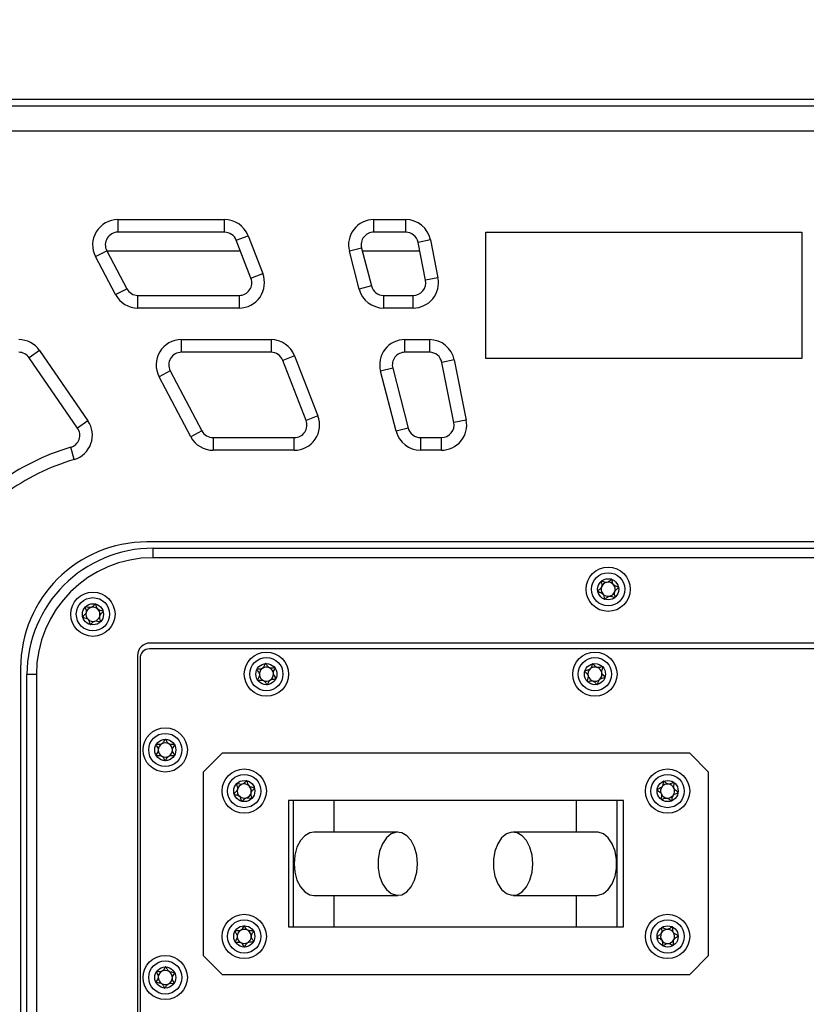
# Model space of a CAD drawing. Header units: millimetres. Extents: x 8 to 415, y 1 to 292.
# Tile 6 of 10: x 85 to 110, y 221 to 252. Entities that reach past the tile are written whole.
import ezdxf

# ---------------------------------------------------------------- set-up
doc = ezdxf.new("R2010")
doc.units = ezdxf.units.MM
doc.styles.add('SLDTEXTSTYLE1', font='TXT', dxfattribs={"width": 0.7})
doc.dimstyles.new('SLDDIMSTYLE0', dxfattribs={"dimtxt": 3.5, "dimasz": 3.302, "dimexe": 0, "dimexo": 0.0625, "dimgap": 0.875, "dimtad": 2, "dimlfac": 5, "dimrnd": 1e-09, "dimzin": 12, "dimdsep": 46, "dimtxsty": 'SLDTEXTSTYLE1', "dimsah": 1, "dimcen": 0.09, "dimadec": 0, "dimazin": 3, "dimtfac": 1, "dimtdec": 3, "dimtofl": 0, "dimtmove": 0, "dimatfit": 3, "dimfxl": 0, "dimfrac": 2, "dimtolj": 1, "dimtzin": 12, "dimarcsym": 0})

# ---------------------------------------------------------------- blocks, each defined once
blk = doc.blocks.new('_D_1')
at = {"color": 7, "linetype": 'Continuous', "lineweight": 0}
for p, q in [((54.514, 249.934), (54.514, 263.642)), ((160.114, 249.934), (160.114, 263.642)), ((54.514, 262.642), (160.114, 262.642))]:
    blk.add_line(p, q, dxfattribs=at)
at = {"color": 7, "linetype": 'Continuous', "lineweight": 18}
for points in [[(54.514, 262.642), (57.816, 262.134), (57.816, 263.15)], [(160.114, 262.642), (156.812, 263.15), (156.812, 262.134)]]:
    blk.add_solid(points, dxfattribs=at)
at = {"color": 7, "linetype": 'Continuous', "lineweight": 18, "insert": (103.639, 267.154), "char_height": 3.5, "attachment_point": 1, "style": 'SLDTEXTSTYLE1'}
blk.add_mtext('528', dxfattribs=at)

msp = doc.modelspace()

# ---------------------------------------------------------------- linework, layer by layer
at = {"color": 7, "linetype": 'Continuous', "lineweight": 25}
for p, q in [((155.1142, 249.2337), (59.5142, 249.2337)), ((59.6142, 249.0337), (155.2142, 249.0337)), ((155.2142, 248.2337), (59.6142, 248.2337)), ((87.8955, 245.4337), (91.2681, 245.4337)), ((87.8955, 245.4337), (87.8955, 245.0337)), ((91.2681, 245.0337), (91.2681, 245.4337)), ((95.9954, 245.4337), (97.0026, 245.4337)), ((95.9954, 245.0337), (95.9954, 245.4337)), ((97.0026, 245.4337), (97.0026, 245.0337)), ((91.2681, 245.0337), (87.8955, 245.0337)), ((91.641, 244.7784), (92.0139, 244.9231)), ((92.0139, 244.9231), (92.4795, 243.7231)), ((97.0026, 245.0337), (95.9954, 245.0337)), ((99.5411, 245.0337), (109.5411, 245.0337)), ((99.5411, 241.0337), (99.5411, 245.0337)), ((109.5411, 245.0337), (109.5411, 241.0337)), ((92.1066, 243.5784), (91.641, 244.7784)), ((97.7872, 244.7897), (97.3949, 244.7117)), ((97.6334, 243.5117), (97.3949, 244.7117)), ((97.7872, 244.7897), (98.0258, 243.5897)), ((87.1883, 244.2597), (87.5419, 244.4467)), ((87.5419, 244.4467), (88.1765, 243.2467)), ((91.7747, 244.4337), (87.5487, 244.4337)), ((95.6082, 244.5333), (95.221, 244.4329)), ((95.5322, 243.2329), (95.221, 244.4329)), ((95.6082, 244.5333), (95.9194, 243.3333)), ((97.4501, 244.4337), (95.634, 244.4337)), ((87.8229, 243.0597), (87.1883, 244.2597)), ((92.1066, 243.5784), (92.4795, 243.7231)), ((98.0258, 243.5897), (97.6334, 243.5117)), ((87.8229, 243.0597), (88.1765, 243.2467)), ((95.9194, 243.3333), (95.5322, 243.2329)), ((88.5301, 243.0337), (91.7336, 243.0337)), ((88.5301, 242.6337), (88.5301, 243.0337)), ((91.7336, 243.0337), (91.7336, 242.6337)), ((96.3066, 243.0337), (96.3066, 242.6337)), ((96.3066, 243.0337), (97.2411, 243.0337)), ((97.2411, 242.6337), (97.2411, 243.0337)), ((91.7336, 242.6337), (88.5301, 242.6337)), ((97.2411, 242.6337), (96.3066, 242.6337)), ((89.9051, 241.6337), (92.7424, 241.6337)), ((89.9051, 241.2337), (89.9051, 241.6337)), ((92.7424, 241.6337), (92.7424, 241.2337)), ((96.9809, 241.6337), (97.758, 241.6337)), ((96.9809, 241.2337), (96.9809, 241.6337)), ((97.758, 241.6337), (97.758, 241.2337)), ((85.4171, 241.2873), (85.0876, 241.0605)), ((85.4171, 241.2873), (86.9473, 239.0641)), ((92.7424, 241.2337), (89.9051, 241.2337)), ((97.758, 241.2337), (96.9809, 241.2337)), ((86.6178, 238.8373), (85.0876, 241.0605)), ((93.4882, 241.1231), (93.1153, 240.9784)), ((93.8525, 239.0784), (93.1153, 240.9784)), ((93.4882, 241.1231), (94.2254, 239.2231)), ((98.5426, 240.9897), (98.1503, 240.9117)), ((98.528, 239.0117), (98.1503, 240.9117)), ((98.5426, 240.9897), (98.9204, 239.0897)), ((109.5411, 241.0337), (99.5411, 241.0337)), ((89.5515, 240.6467), (89.1979, 240.4597)), ((89.5515, 240.6467), (90.5563, 238.7467)), ((96.5937, 240.7333), (96.2065, 240.6329)), ((96.6992, 238.7329), (96.2065, 240.6329)), ((96.5937, 240.7333), (97.0864, 238.8333)), ((90.2027, 238.5597), (89.1979, 240.4597)), ((86.9473, 239.0641), (86.6178, 238.8373)), ((94.2254, 239.2231), (93.8525, 239.0784)), ((98.9204, 239.0897), (98.528, 239.0117)), ((90.5563, 238.7467), (90.2027, 238.5597)), ((97.0864, 238.8333), (96.6992, 238.7329)), ((90.9099, 238.5337), (93.4796, 238.5337)), ((90.9099, 238.5337), (90.9099, 238.1337)), ((93.4796, 238.1337), (93.4796, 238.5337)), ((97.4736, 238.5337), (97.4736, 238.1337)), ((97.4736, 238.5337), (98.1357, 238.5337)), ((98.1357, 238.1337), (98.1357, 238.5337)), ((86.5148, 237.8432), (86.4015, 238.2268)), ((93.4796, 238.1337), (90.9099, 238.1337)), ((98.1357, 238.1337), (97.4736, 238.1337)), ((118.0142, 235.2337), (88.8142, 235.2337)), ((89.0142, 234.7337), (89.0142, 235.0337)), ((89.0142, 235.0337), (117.8142, 235.0337)), ((117.8142, 234.7337), (89.0142, 234.7337)), ((117.895, 231.8488), (88.895, 231.8488)), ((117.9142, 232.0337), (88.9142, 232.0337)), ((88.5142, 231.6337), (88.5142, 218.6337)), ((88.595, 231.5488), (88.595, 218.5488)), ((84.8142, 231.2337), (84.8142, 197.8337)), ((85.0142, 198.0337), (85.0142, 231.0337)), ((85.3142, 231.0337), (85.0142, 231.0337)), ((85.3142, 231.0337), (85.3142, 198.0337)), ((90.595, 227.9488), (91.195, 228.5488)), ((105.995, 228.5488), (91.195, 228.5488)), ((105.995, 228.5488), (106.595, 227.9488)), ((90.595, 227.9488), (90.595, 222.1488)), ((106.595, 222.1488), (106.595, 227.9488)), ((103.895, 227.0488), (93.295, 227.0488)), ((93.295, 227.0488), (93.295, 223.0488)), ((93.4519, 223.0488), (93.4519, 227.0488)), ((94.74, 226.0488), (94.74, 227.0488)), ((102.4143, 226.0488), (102.4143, 227.0488)), ((103.7024, 223.0488), (103.7024, 227.0488)), ((103.895, 223.0488), (103.895, 227.0488)), ((96.7522, 226.0488), (94.0959, 226.0488)), ((103.0583, 226.0488), (100.4021, 226.0488)), ((94.0959, 224.0488), (96.7522, 224.0488)), ((94.74, 223.0488), (94.74, 224.0488)), ((100.4021, 224.0488), (103.0583, 224.0488)), ((102.4143, 223.0488), (102.4143, 224.0488)), ((93.295, 223.0488), (103.895, 223.0488)), ((91.195, 221.5488), (90.595, 222.1488)), ((106.595, 222.1488), (105.995, 221.5488)), ((91.195, 221.5488), (105.995, 221.5488))]:
    msp.add_line(p, q, dxfattribs=at)
at = {"color": 7, "linetype": 'Continuous', "lineweight": 25, "flags": 128}
for points in [[(94.0959, 226.0488), (93.9689, 226.0278), (93.8088, 225.9366), (93.6699, 225.7796), (93.5626, 225.5683), (93.4949, 225.3186), (93.4717, 225.0488)], [(97.3764, 225.0488), (97.3533, 225.3186), (97.2855, 225.5683), (97.1782, 225.7796), (97.0394, 225.9366), (96.8792, 226.0278), (96.7096, 226.0464), (96.5431, 225.991), (96.3922, 225.8657), (96.268, 225.6798), (96.1796, 225.4472), (96.1338, 225.1849), (96.1338, 224.9126), (96.1796, 224.6504), (96.268, 224.4177), (96.3922, 224.2318), (96.5431, 224.1065), (96.7096, 224.0511), (96.8792, 224.0697), (97.0394, 224.1609), (97.1782, 224.3179), (97.2855, 224.5292), (97.3533, 224.779), (97.3764, 225.0488)], [(101.0263, 225.0488), (101.0032, 225.3186), (100.9355, 225.5683), (100.8282, 225.7796), (100.6893, 225.9366), (100.5291, 226.0278), (100.3595, 226.0464), (100.1931, 225.991), (100.0421, 225.8657), (99.9179, 225.6798), (99.8296, 225.4472), (99.7837, 225.1849), (99.7837, 224.9126), (99.8296, 224.6504), (99.9179, 224.4177), (100.0421, 224.2318), (100.1931, 224.1065), (100.3595, 224.0511), (100.5291, 224.0697), (100.6893, 224.1609), (100.8282, 224.3179), (100.9355, 224.5292), (101.0032, 224.779), (101.0263, 225.0488)], [(103.0583, 224.0488), (103.1009, 224.0511), (103.2674, 224.1065), (103.4183, 224.2318), (103.5426, 224.4177), (103.6309, 224.6504), (103.6768, 224.9126), (103.6768, 225.1849), (103.6309, 225.4472), (103.5426, 225.6798), (103.4183, 225.8657), (103.2674, 225.991), (103.1009, 226.0464), (103.0583, 226.0488)], [(93.4717, 225.0488), (93.4949, 224.779), (93.5626, 224.5292), (93.6699, 224.3179), (93.8088, 224.1609), (93.9689, 224.0697), (94.0959, 224.0488)]]:
    msp.add_lwpolyline(points, dxfattribs=at)
at = {"color": 7, "linetype": 'Continuous', "lineweight": 25}
for centre, radius in [((103.4142, 233.7337), 0.7), ((103.4142, 233.7337), 0.5258), ((103.4142, 233.7337), 0.335), ((87.105, 232.9429), 0.7), ((87.105, 232.9429), 0.5258), ((87.105, 232.9429), 0.335), ((92.595, 231.0488), 0.7), ((92.595, 231.0488), 0.5258), ((102.995, 231.0488), 0.7), ((102.995, 231.0488), 0.5258), ((92.595, 231.0488), 0.335), ((102.995, 231.0488), 0.335), ((89.395, 228.6488), 0.7), ((89.395, 228.6488), 0.5258), ((89.395, 228.6488), 0.335), ((91.895, 227.3488), 0.7), ((91.895, 227.3488), 0.5258), ((105.295, 227.3488), 0.7), ((105.295, 227.3488), 0.5258), ((91.895, 227.3488), 0.335), ((105.295, 227.3488), 0.335), ((91.895, 222.7488), 0.7), ((105.295, 222.7488), 0.7), ((91.895, 222.7488), 0.5258), ((105.295, 222.7488), 0.5258), ((91.895, 222.7488), 0.335), ((105.295, 222.7488), 0.335), ((89.395, 221.4488), 0.7), ((89.395, 221.4488), 0.5258), ((89.395, 221.4488), 0.335)]:
    msp.add_circle(centre, radius, dxfattribs=at)
for centre, radius, start, end in [((87.8955, 244.6337), 0.8, 90, 207.87204), ((91.2681, 244.6337), 0.8, 21.20537, 90), ((95.9954, 244.6337), 0.8, 90, 194.53871), ((97.0026, 244.6337), 0.8, 11.24388, 90), ((87.8955, 244.6337), 0.4, 90, 207.87204), ((91.2681, 244.6337), 0.4, 21.20537, 90), ((95.9954, 244.6337), 0.4, 90, 194.53871), ((97.0026, 244.6337), 0.4, 11.24388, 90), ((91.7336, 243.4337), 0.8, 270, 21.20537), ((91.7336, 243.4337), 0.4, 270, 21.20537), ((97.2411, 243.4337), 0.8, 270, 11.24388), ((97.2411, 243.4337), 0.4, 270, 11.24388), ((88.5301, 243.4337), 0.8, 207.87204, 270), ((88.5301, 243.4337), 0.4, 207.87204, 270), ((96.3066, 243.4337), 0.8, 194.53871, 270), ((96.3066, 243.4337), 0.4, 194.53871, 270), ((84.7581, 240.8337), 0.8, 34.53871, 90), ((89.9051, 240.8337), 0.8, 90, 207.87204), ((92.7424, 240.8337), 0.8, 21.20537, 90), ((96.9809, 240.8337), 0.8, 90, 194.53871), ((97.758, 240.8337), 0.8, 11.24388, 90), ((84.7581, 240.8337), 0.4, 34.53871, 90), ((89.9051, 240.8337), 0.4, 90, 207.87204), ((92.7424, 240.8337), 0.4, 21.20537, 90), ((96.9809, 240.8337), 0.4, 90, 194.53871), ((97.758, 240.8337), 0.4, 11.24388, 90), ((86.2883, 238.6105), 0.8, 286.44597, 34.53871), ((93.4796, 238.9337), 0.8, 270, 21.20537), ((93.4796, 238.9337), 0.4, 270, 21.20537), ((98.1357, 238.9337), 0.8, 270, 11.24388), ((98.1357, 238.9337), 0.4, 270, 11.24388), ((86.2883, 238.6105), 0.4, 286.44597, 34.53871), ((90.9099, 238.9337), 0.4, 207.87204, 270), ((97.4736, 238.9337), 0.8, 194.53871, 270), ((97.4736, 238.9337), 0.4, 194.53871, 270), ((90.9099, 238.9337), 0.8, 207.87204, 270), ((88.5249, 231.0337), 7.5, 106.44597, 126.36496), ((88.5249, 231.0337), 7.1, 106.44597, 126.36496), ((88.8142, 231.2337), 4, 90, 180), ((89.0142, 231.0337), 4, 90, 180), ((89.0142, 231.0337), 3.7, 90, 180), ((103.4142, 233.7337), 0.2233, 160.28612, 220.28612), ((103.4142, 233.7337), 0.2233, 100.28612, 160.28612), ((103.4142, 233.7337), 0.2233, 40.28612, 100.28612), ((103.4142, 233.7337), 0.2233, 340.28612, 40.28612), ((103.4142, 233.7337), 0.2233, 220.28612, 280.28612), ((103.4142, 233.7337), 0.2233, 280.28612, 340.28612), ((87.105, 232.9429), 0.2233, 105.65278, 165.65278), ((87.105, 232.9429), 0.2233, 45.65278, 105.65278), ((87.105, 232.9429), 0.2233, 345.65278, 45.65278), ((87.105, 232.9429), 0.2233, 165.65278, 225.65278), ((87.105, 232.9429), 0.2233, 225.65278, 285.65278), ((87.105, 232.9429), 0.2233, 285.65278, 345.65278), ((88.9142, 231.6337), 0.4, 90, 180), ((88.895, 231.5488), 0.3, 90, 180), ((92.595, 231.0488), 0.2233, 124.75923, 184.75923), ((92.595, 231.0488), 0.2233, 64.75923, 124.75923), ((92.595, 231.0488), 0.2233, 4.75923, 64.75923), ((102.995, 231.0488), 0.2233, 132.82052, 192.82052), ((102.995, 231.0488), 0.2233, 72.82052, 132.82052), ((102.995, 231.0488), 0.2233, 12.82052, 72.82052), ((92.595, 231.0488), 0.2233, 184.75923, 244.75923), ((92.595, 231.0488), 0.2233, 304.75923, 4.75923), ((102.995, 231.0488), 0.2233, 192.82052, 252.82052), ((102.995, 231.0488), 0.2233, 252.82052, 312.82052), ((102.995, 231.0488), 0.2233, 312.82052, 12.82052), ((92.595, 231.0488), 0.2233, 244.75923, 304.75923), ((89.395, 228.6488), 0.2233, 119.39257, 179.39257), ((89.395, 228.6488), 0.2233, 59.39257, 119.39257), ((89.395, 228.6488), 0.2233, 359.39257, 59.39257), ((89.395, 228.6488), 0.2233, 179.39257, 239.39257), ((89.395, 228.6488), 0.2233, 239.39257, 299.39257), ((89.395, 228.6488), 0.2233, 299.39257, 359.39257), ((91.895, 227.3488), 0.2233, 106.08432, 166.08432), ((91.895, 227.3488), 0.2233, 46.08432, 106.08432), ((91.895, 227.3488), 0.2233, 346.08432, 46.08432), ((105.295, 227.3488), 0.2233, 142.52267, 202.52267), ((105.295, 227.3488), 0.2233, 82.52267, 142.52267), ((105.295, 227.3488), 0.2233, 22.52267, 82.52267), ((91.895, 227.3488), 0.2233, 166.08432, 226.08432), ((91.895, 227.3488), 0.2233, 226.08432, 286.08432), ((91.895, 227.3488), 0.2233, 286.08432, 346.08432), ((105.295, 227.3488), 0.2233, 202.52267, 262.52267), ((105.295, 227.3488), 0.2233, 262.52267, 322.52267), ((105.295, 227.3488), 0.2233, 322.52267, 22.52267), ((91.895, 222.7488), 0.2233, 120.73588, 180.73588), ((91.895, 222.7488), 0.2233, 60.73588, 120.73588), ((91.895, 222.7488), 0.2233, 0.73588, 60.73588), ((105.295, 222.7488), 0.2233, 153.39977, 213.39977), ((105.295, 222.7488), 0.2233, 93.39977, 153.39977), ((105.295, 222.7488), 0.2233, 33.39977, 93.39977), ((105.295, 222.7488), 0.2233, 333.39977, 33.39977), ((91.895, 222.7488), 0.2233, 180.73588, 240.73588), ((91.895, 222.7488), 0.2233, 240.73588, 300.73588), ((91.895, 222.7488), 0.2233, 300.73588, 0.73588), ((105.295, 222.7488), 0.2233, 213.39977, 273.39977), ((105.295, 222.7488), 0.2233, 273.39977, 333.39977), ((89.395, 221.4488), 0.2233, 117.05786, 177.05786), ((89.395, 221.4488), 0.2233, 57.05786, 117.05786), ((89.395, 221.4488), 0.2233, 357.05786, 57.05786), ((89.395, 221.4488), 0.2233, 177.05786, 237.05786), ((89.395, 221.4488), 0.2233, 237.05786, 297.05786), ((89.395, 221.4488), 0.2233, 297.05786, 357.05786)]:
    msp.add_arc(centre, radius, start, end, dxfattribs=at)
for points, knots in [([(103.5272, 234.0491), (103.5264, 234.0493), (103.5243, 234.0498), (103.5204, 234.0492), (103.5156, 234.0473), (103.5071, 234.0423), (103.4863, 234.0251), (103.453, 233.9937), (103.4034, 233.957), (103.3284, 233.9465), (103.2684, 233.971), (103.2249, 233.9886), (103.2075, 233.9922), (103.2006, 233.9912), (103.1985, 233.9899), (103.1976, 233.9892)], [0, 0, 0, 0, 0.0062323, 0.0177721, 0.0316777, 0.0483645, 0.0984054, 0.2525065, 0.42558, 0.5939843, 0.8469253, 0.9438597, 0.9800242, 0.9906448, 1, 1, 1, 1]), ([(103.7438, 233.7935), (103.7433, 233.7948), (103.7424, 233.7976), (103.7358, 233.8037), (103.7066, 233.8167), (103.6512, 233.8309), (103.5763, 233.8711), (103.5489, 233.9516), (103.544, 234.0085), (103.5359, 234.0395), (103.531, 234.047), (103.5284, 234.0484), (103.5272, 234.0491)], [0, 0, 0, 0, 0.011122, 0.0242161, 0.0712746, 0.2717886, 0.5, 0.7282114, 0.9287254, 0.9757839, 0.988878, 1, 1, 1, 1]), ([(103.1976, 233.9892), (103.1966, 233.9881), (103.1945, 233.9856), (103.1932, 233.9787), (103.1938, 233.9615), (103.2041, 233.9163), (103.2183, 233.8532), (103.1956, 233.7809), (103.1512, 233.738), (103.114, 233.7094), (103.0923, 233.6907), (103.0859, 233.6815), (103.0843, 233.6771), (103.0845, 233.6746), (103.0846, 233.6739)], [0, 0, 0, 0, 0.0120474, 0.0265092, 0.0561649, 0.1531057, 0.4060635, 0.574479, 0.747564, 0.9016754, 0.9627172, 0.9799594, 0.9937673, 1, 1, 1, 1]), ([(103.6308, 233.4781), (103.6318, 233.4793), (103.6339, 233.4818), (103.6352, 233.4887), (103.6345, 233.5059), (103.6243, 233.5511), (103.6101, 233.6142), (103.6327, 233.6865), (103.6771, 233.7294), (103.7143, 233.758), (103.7361, 233.7766), (103.7425, 233.7859), (103.7441, 233.7903), (103.7439, 233.7927), (103.7438, 233.7935)], [0, 0, 0, 0, 0.0120474, 0.02650918, 0.05616488, 0.1531057, 0.4060635, 0.57447903, 0.747564, 0.90167539, 0.96271719, 0.97995945, 0.99376729, 1, 1, 1, 1]), ([(103.0846, 233.6739), (103.085, 233.6726), (103.086, 233.6697), (103.0925, 233.6637), (103.1218, 233.6507), (103.1772, 233.6365), (103.2521, 233.5963), (103.2795, 233.5158), (103.2844, 233.4588), (103.2924, 233.4278), (103.2973, 233.4204), (103.3, 233.419), (103.3012, 233.4183)], [0, 0, 0, 0, 0.011122, 0.0242161, 0.0712746, 0.2717886, 0.5, 0.7282114, 0.9287254, 0.9757839, 0.988878, 1, 1, 1, 1]), ([(103.3012, 233.4183), (103.3019, 233.4181), (103.304, 233.4176), (103.308, 233.4182), (103.3127, 233.4201), (103.3212, 233.4251), (103.342, 233.4423), (103.3754, 233.4736), (103.4249, 233.5103), (103.5, 233.5209), (103.56, 233.4964), (103.6034, 233.4788), (103.6208, 233.4752), (103.6278, 233.4762), (103.6298, 233.4775), (103.6308, 233.4781)], [0, 0, 0, 0, 0.0062323, 0.0177721, 0.0316777, 0.0483645, 0.0984054, 0.2525065, 0.42558, 0.5939843, 0.8469253, 0.9438597, 0.9800242, 0.9906448, 1, 1, 1, 1]), ([(86.8654, 233.177), (86.8646, 233.1758), (86.8627, 233.1731), (86.862, 233.1661), (86.8643, 233.1491), (86.8787, 233.105), (86.8987, 233.0435), (86.883, 232.9694), (86.8428, 232.9226), (86.8084, 232.8906), (86.7885, 232.87), (86.783, 232.8602), (86.7818, 232.8557), (86.7823, 232.8532), (86.7824, 232.8525)], [0, 0, 0, 0, 0.0120474, 0.0265092, 0.0561649, 0.1531057, 0.4060635, 0.574479, 0.747564, 0.9016754, 0.9627172, 0.9799594, 0.9937673, 1, 1, 1, 1]), ([(87.188, 233.2674), (87.1872, 233.2676), (87.1851, 233.2679), (87.1812, 233.267), (87.1767, 233.2646), (87.1687, 233.2588), (87.1496, 233.2397), (87.1193, 233.2054), (87.0734, 233.1642), (86.9997, 233.1467), (86.9376, 233.1655), (86.8927, 233.1789), (86.8751, 233.1809), (86.8683, 233.1793), (86.8663, 233.1778), (86.8654, 233.177)], [0, 0, 0, 0, 0.0062323, 0.0177721, 0.0316777, 0.0483645, 0.0984054, 0.2525065, 0.42558, 0.5939843, 0.8469253, 0.9438597, 0.9800242, 0.9906448, 1, 1, 1, 1]), ([(87.4276, 233.0333), (87.427, 233.0345), (87.4258, 233.0372), (87.4187, 233.0427), (87.3883, 233.0529), (87.3319, 233.0618), (87.2535, 233.0949), (87.2187, 233.1724), (87.2085, 233.2287), (87.1976, 233.2588), (87.192, 233.2657), (87.1893, 233.2669), (87.188, 233.2674)], [0, 0, 0, 0, 0.011122, 0.0242161, 0.0712746, 0.2717886, 0.5, 0.7282114, 0.9287254, 0.9757839, 0.988878, 1, 1, 1, 1]), ([(86.7824, 232.8525), (86.783, 232.8512), (86.7842, 232.8485), (86.7913, 232.8431), (86.8216, 232.8329), (86.8781, 232.8239), (86.9564, 232.7909), (86.9913, 232.7134), (87.0015, 232.6571), (87.0124, 232.627), (87.018, 232.62), (87.0207, 232.6189), (87.022, 232.6183)], [0, 0, 0, 0, 0.011122, 0.0242161, 0.0712746, 0.2717886, 0.5, 0.7282114, 0.9287254, 0.9757839, 0.988878, 1, 1, 1, 1]), ([(87.3446, 232.7087), (87.3454, 232.7099), (87.3473, 232.7126), (87.3479, 232.7197), (87.3457, 232.7367), (87.3312, 232.7807), (87.3112, 232.8422), (87.327, 232.9163), (87.3672, 232.9632), (87.4016, 232.9951), (87.4214, 233.0158), (87.427, 233.0255), (87.4282, 233.0301), (87.4277, 233.0325), (87.4276, 233.0333)], [0, 0, 0, 0, 0.0120474, 0.0265092, 0.0561649, 0.1531057, 0.4060635, 0.574479, 0.747564, 0.9016754, 0.9627172, 0.9799594, 0.9937673, 1, 1, 1, 1]), ([(87.022, 232.6183), (87.0227, 232.6182), (87.0249, 232.6178), (87.0287, 232.6188), (87.0333, 232.6212), (87.0413, 232.627), (87.0604, 232.646), (87.0907, 232.6803), (87.1366, 232.7215), (87.2103, 232.739), (87.2724, 232.7203), (87.3173, 232.7068), (87.3349, 232.7049), (87.3417, 232.7065), (87.3436, 232.708), (87.3446, 232.7087)], [0, 0, 0, 0, 0.0062323, 0.0177721, 0.0316777, 0.0483645, 0.0984054, 0.2525065, 0.42558, 0.5939843, 0.8469253, 0.9438597, 0.9800242, 0.9906448, 1, 1, 1, 1]), ([(92.5672, 231.3826), (92.5658, 231.3822), (92.5626, 231.3814), (92.5575, 231.3766), (92.548, 231.3622), (92.5301, 231.3194), (92.505, 231.2599), (92.4446, 231.2142), (92.3835, 231.2051), (92.3366, 231.2034), (92.3081, 231.2008), (92.2975, 231.1971), (92.2936, 231.1944), (92.2924, 231.1923), (92.292, 231.1916)], [0, 0, 0, 0, 0.0120474, 0.02650918, 0.05616488, 0.1531057, 0.4060635, 0.57447903, 0.747564, 0.90167539, 0.96271719, 0.97995945, 0.99376729, 1, 1, 1, 1]), ([(92.8702, 231.2398), (92.8697, 231.2403), (92.8684, 231.242), (92.8648, 231.2438), (92.8598, 231.245), (92.85, 231.2459), (92.823, 231.244), (92.7777, 231.2378), (92.716, 231.2368), (92.6489, 231.2718), (92.6142, 231.3266), (92.5891, 231.3662), (92.577, 231.3792), (92.5708, 231.3824), (92.5684, 231.3826), (92.5672, 231.3826)], [0, 0, 0, 0, 0.0062323, 0.01777215, 0.03167771, 0.04836448, 0.0984054, 0.25250654, 0.42558, 0.59398432, 0.8469253, 0.94385968, 0.98002422, 0.99064479, 1, 1, 1, 1]), ([(92.898, 230.9059), (92.8984, 230.9072), (92.8993, 230.9101), (92.8975, 230.9188), (92.8812, 230.9464), (92.8444, 230.9901), (92.8068, 231.0664), (92.8312, 231.1478), (92.8603, 231.197), (92.8718, 231.2269), (92.8722, 231.2358), (92.8708, 231.2385), (92.8702, 231.2398)], [0, 0, 0, 0, 0.011122, 0.0242161, 0.0712746, 0.2717886, 0.5, 0.7282114, 0.9287254, 0.9757839, 0.988878, 1, 1, 1, 1]), ([(102.9207, 231.3754), (102.9193, 231.3748), (102.9163, 231.3736), (102.9119, 231.3681), (102.9046, 231.3525), (102.8928, 231.3077), (102.8763, 231.2452), (102.8229, 231.1914), (102.7637, 231.1739), (102.7175, 231.1657), (102.6896, 231.1591), (102.6797, 231.1539), (102.6762, 231.1507), (102.6753, 231.1484), (102.675, 231.1477)], [0, 0, 0, 0, 0.0120474, 0.0265092, 0.0561649, 0.1531057, 0.4060635, 0.574479, 0.747564, 0.9016754, 0.9627172, 0.9799594, 0.9937673, 1, 1, 1, 1]), ([(103.2407, 231.2765), (103.2402, 231.277), (103.2386, 231.2784), (103.2348, 231.2797), (103.2297, 231.2802), (103.2198, 231.2797), (103.1934, 231.274), (103.1494, 231.2616), (103.0885, 231.2519), (103.0171, 231.2772), (102.9751, 231.3266), (102.9446, 231.3622), (102.9309, 231.3734), (102.9243, 231.3758), (102.9218, 231.3755), (102.9207, 231.3754)], [0, 0, 0, 0, 0.0062323, 0.0177721, 0.0316777, 0.0483645, 0.0984054, 0.2525065, 0.42558, 0.5939843, 0.8469253, 0.9438597, 0.9800242, 0.9906448, 1, 1, 1, 1]), ([(103.3151, 230.9498), (103.3153, 230.9512), (103.3157, 230.9541), (103.3127, 230.9625), (103.2927, 230.9875), (103.2501, 231.0257), (103.2022, 231.0959), (103.215, 231.1799), (103.2369, 231.2328), (103.2441, 231.264), (103.2432, 231.2728), (103.2415, 231.2753), (103.2407, 231.2765)], [0, 0, 0, 0, 0.011122, 0.0242161, 0.0712746, 0.2717886, 0.5, 0.7282114, 0.9287254, 0.9757839, 0.988878, 1, 1, 1, 1]), ([(92.292, 231.1916), (92.2916, 231.1903), (92.2908, 231.1874), (92.2926, 231.1787), (92.3088, 231.1511), (92.3457, 231.1074), (92.3832, 231.0311), (92.3588, 230.9497), (92.3297, 230.9005), (92.3182, 230.8706), (92.3179, 230.8617), (92.3192, 230.859), (92.3198, 230.8578)], [0, 0, 0, 0, 0.011122, 0.0242161, 0.0712746, 0.2717886, 0.5, 0.7282114, 0.9287254, 0.9757839, 0.988878, 1, 1, 1, 1]), ([(92.6228, 230.7149), (92.6243, 230.7153), (92.6274, 230.7161), (92.6325, 230.721), (92.642, 230.7353), (92.6599, 230.7781), (92.685, 230.8376), (92.7454, 230.8834), (92.8065, 230.8924), (92.8534, 230.8941), (92.8819, 230.8967), (92.8925, 230.9005), (92.8964, 230.9031), (92.8976, 230.9052), (92.898, 230.9059)], [0, 0, 0, 0, 0.0120474, 0.0265092, 0.0561649, 0.1531057, 0.4060635, 0.574479, 0.747564, 0.9016754, 0.9627172, 0.9799594, 0.9937673, 1, 1, 1, 1]), ([(102.675, 231.1477), (102.6748, 231.1464), (102.6743, 231.1434), (102.6773, 231.135), (102.6973, 231.11), (102.7399, 231.0718), (102.7878, 231.0016), (102.775, 230.9176), (102.7531, 230.8647), (102.7459, 230.8335), (102.7469, 230.8247), (102.7485, 230.8222), (102.7493, 230.8211)], [0, 0, 0, 0, 0.011122, 0.0242161, 0.0712746, 0.2717886, 0.5, 0.7282114, 0.9287254, 0.9757839, 0.988878, 1, 1, 1, 1]), ([(103.0694, 230.7221), (103.0707, 230.7227), (103.0738, 230.7239), (103.0781, 230.7295), (103.0855, 230.745), (103.0972, 230.7899), (103.1137, 230.8524), (103.1672, 230.9061), (103.2264, 230.9236), (103.2725, 230.9319), (103.3004, 230.9384), (103.3104, 230.9437), (103.3139, 230.9468), (103.3148, 230.9491), (103.3151, 230.9498)], [0, 0, 0, 0, 0.0120474, 0.0265092, 0.0561649, 0.1531057, 0.4060635, 0.574479, 0.747564, 0.9016754, 0.9627172, 0.9799594, 0.9937673, 1, 1, 1, 1]), ([(92.3198, 230.8578), (92.3203, 230.8572), (92.3217, 230.8555), (92.3252, 230.8537), (92.3302, 230.8525), (92.34, 230.8517), (92.367, 230.8535), (92.4123, 230.8597), (92.474, 230.8607), (92.5412, 230.8257), (92.5758, 230.7709), (92.6009, 230.7314), (92.613, 230.7183), (92.6192, 230.7151), (92.6217, 230.715), (92.6228, 230.7149)], [0, 0, 0, 0, 0.0062323, 0.0177721, 0.0316777, 0.0483645, 0.0984054, 0.2525065, 0.42558, 0.5939843, 0.8469253, 0.9438597, 0.9800242, 0.9906448, 1, 1, 1, 1]), ([(102.7493, 230.8211), (102.7499, 230.8205), (102.7515, 230.8191), (102.7552, 230.8178), (102.7604, 230.8173), (102.7702, 230.8178), (102.7966, 230.8235), (102.8406, 230.8359), (102.9016, 230.8456), (102.973, 230.8204), (103.0149, 230.771), (103.0454, 230.7353), (103.0592, 230.7241), (103.0658, 230.7218), (103.0682, 230.722), (103.0694, 230.7221)], [0, 0, 0, 0, 0.0062323, 0.0177721, 0.0316777, 0.0483645, 0.0984054, 0.2525065, 0.42558, 0.5939843, 0.8469253, 0.9438597, 0.9800242, 0.9906448, 1, 1, 1, 1]), ([(89.1067, 228.8193), (89.1062, 228.8181), (89.1051, 228.8153), (89.106, 228.8064), (89.1196, 228.7774), (89.1522, 228.7304), (89.1825, 228.651), (89.1506, 228.5722), (89.117, 228.5259), (89.1028, 228.4973), (89.1016, 228.4884), (89.1027, 228.4856), (89.1031, 228.4843)], [0, 0, 0, 0, 0.011122, 0.0242161, 0.0712746, 0.2717886, 0.5, 0.7282114, 0.9287254, 0.9757839, 0.988878, 1, 1, 1, 1]), ([(89.3986, 228.9837), (89.3971, 228.9835), (89.3939, 228.983), (89.3883, 228.9786), (89.3776, 228.9652), (89.3557, 228.9243), (89.3251, 228.8674), (89.2607, 228.8275), (89.1991, 228.8242), (89.1522, 228.8269), (89.1236, 228.827), (89.1127, 228.8242), (89.1086, 228.8219), (89.1071, 228.8199), (89.1067, 228.8193)], [0, 0, 0, 0, 0.0120474, 0.02650918, 0.05616488, 0.1531057, 0.4060635, 0.57447903, 0.747564, 0.90167539, 0.96271719, 0.97995945, 0.99376729, 1, 1, 1, 1]), ([(89.6869, 228.8132), (89.6865, 228.8138), (89.6852, 228.8156), (89.6819, 228.8177), (89.677, 228.8194), (89.6673, 228.8212), (89.6403, 228.8218), (89.5946, 228.8199), (89.5331, 228.8246), (89.4695, 228.8658), (89.4401, 228.9236), (89.4188, 228.9653), (89.408, 228.9794), (89.4021, 228.9832), (89.3997, 228.9836), (89.3986, 228.9837)], [0, 0, 0, 0, 0.0062323, 0.0177721, 0.0316777, 0.0483645, 0.0984054, 0.2525065, 0.42558, 0.5939843, 0.8469253, 0.9438597, 0.9800242, 0.9906448, 1, 1, 1, 1]), ([(89.6833, 228.4782), (89.6839, 228.4795), (89.685, 228.4822), (89.684, 228.4911), (89.6704, 228.5201), (89.6378, 228.5671), (89.6075, 228.6465), (89.6395, 228.7253), (89.6731, 228.7716), (89.6873, 228.8003), (89.6884, 228.8091), (89.6874, 228.8119), (89.6869, 228.8132)], [0, 0, 0, 0, 0.011122, 0.0242161, 0.0712746, 0.2717886, 0.5, 0.7282114, 0.9287254, 0.9757839, 0.988878, 1, 1, 1, 1]), ([(89.1031, 228.4843), (89.1036, 228.4837), (89.1048, 228.4819), (89.1082, 228.4798), (89.113, 228.4781), (89.1227, 228.4764), (89.1497, 228.4757), (89.1954, 228.4776), (89.2569, 228.4729), (89.3205, 228.4317), (89.3499, 228.3739), (89.3712, 228.3322), (89.382, 228.3181), (89.3879, 228.3143), (89.3903, 228.3139), (89.3915, 228.3138)], [0, 0, 0, 0, 0.0062323, 0.0177721, 0.0316777, 0.0483645, 0.0984054, 0.2525065, 0.42558, 0.5939843, 0.8469253, 0.9438597, 0.9800242, 0.9906448, 1, 1, 1, 1]), ([(89.3915, 228.3138), (89.3929, 228.314), (89.3962, 228.3145), (89.4017, 228.3189), (89.4125, 228.3323), (89.4343, 228.3732), (89.4649, 228.4302), (89.5293, 228.47), (89.591, 228.4733), (89.6378, 228.4706), (89.6665, 228.4705), (89.6773, 228.4733), (89.6815, 228.4756), (89.6829, 228.4776), (89.6833, 228.4782)], [0, 0, 0, 0, 0.0120474, 0.0265092, 0.0561649, 0.1531057, 0.4060635, 0.574479, 0.747564, 0.9016754, 0.9627172, 0.9799594, 0.9937673, 1, 1, 1, 1]), ([(91.6537, 227.5811), (91.6529, 227.5799), (91.651, 227.5772), (91.6504, 227.5701), (91.6528, 227.5531), (91.6676, 227.5092), (91.688, 227.4479), (91.6728, 227.3736), (91.633, 227.3265), (91.5989, 227.2943), (91.5791, 227.2735), (91.5737, 227.2637), (91.5725, 227.2591), (91.573, 227.2567), (91.5731, 227.2559)], [0, 0, 0, 0, 0.0120474, 0.0265092, 0.0561649, 0.1531057, 0.4060635, 0.574479, 0.747564, 0.9016754, 0.9627172, 0.9799594, 0.9937673, 1, 1, 1, 1]), ([(91.9756, 227.6739), (91.9748, 227.674), (91.9727, 227.6744), (91.9688, 227.6734), (91.9643, 227.671), (91.9563, 227.6651), (91.9373, 227.646), (91.9074, 227.6114), (91.8617, 227.5699), (91.7882, 227.5518), (91.726, 227.5701), (91.681, 227.5832), (91.6633, 227.585), (91.6565, 227.5834), (91.6546, 227.5818), (91.6537, 227.5811)], [0, 0, 0, 0, 0.0062323, 0.0177721, 0.0316777, 0.0483645, 0.0984054, 0.2525065, 0.42558, 0.5939843, 0.8469253, 0.9438597, 0.9800242, 0.9906448, 1, 1, 1, 1]), ([(92.2169, 227.4416), (92.2163, 227.4428), (92.2151, 227.4455), (92.208, 227.4509), (92.1775, 227.4609), (92.121, 227.4694), (92.0424, 227.5019), (92.007, 227.5791), (91.9964, 227.6353), (91.9852, 227.6653), (91.9796, 227.6722), (91.9768, 227.6734), (91.9756, 227.6739)], [0, 0, 0, 0, 0.011122, 0.0242161, 0.0712746, 0.2717886, 0.5, 0.7282114, 0.9287254, 0.9757839, 0.988878, 1, 1, 1, 1]), ([(105.1667, 227.6582), (105.1654, 227.6574), (105.1627, 227.6557), (105.1593, 227.6495), (105.1547, 227.6329), (105.1507, 227.5867), (105.1449, 227.5223), (105.1013, 227.4604), (105.0459, 227.4331), (105.0018, 227.4172), (104.9754, 227.4061), (104.9665, 227.3992), (104.9636, 227.3955), (104.963, 227.3931), (104.9629, 227.3924)], [0, 0, 0, 0, 0.0120474, 0.0265092, 0.0561649, 0.1531057, 0.4060635, 0.574479, 0.747564, 0.9016754, 0.9627172, 0.9799594, 0.9937673, 1, 1, 1, 1]), ([(105.4988, 227.6146), (105.4982, 227.615), (105.4964, 227.6162), (105.4924, 227.6168), (105.4873, 227.6165), (105.4777, 227.6143), (105.4526, 227.6043), (105.4113, 227.5846), (105.3529, 227.5647), (105.2783, 227.5776), (105.2286, 227.6192), (105.1925, 227.6492), (105.1771, 227.658), (105.1702, 227.6592), (105.1678, 227.6585), (105.1667, 227.6582)], [0, 0, 0, 0, 0.0062323, 0.0177721, 0.0316777, 0.0483645, 0.0984054, 0.2525065, 0.42558, 0.5939843, 0.8469253, 0.9438597, 0.9800242, 0.9906448, 1, 1, 1, 1]), ([(105.6272, 227.3052), (105.6271, 227.3065), (105.6271, 227.3095), (105.6227, 227.3173), (105.5988, 227.3386), (105.5504, 227.369), (105.4913, 227.4302), (105.4898, 227.5152), (105.5025, 227.5709), (105.5043, 227.6029), (105.5019, 227.6115), (105.4998, 227.6136), (105.4988, 227.6146)], [0, 0, 0, 0, 0.01112197, 0.02421615, 0.07127455, 0.27178855, 0.5, 0.72821145, 0.92872545, 0.97578385, 0.98887803, 1, 1, 1, 1]), ([(91.5731, 227.2559), (91.5737, 227.2547), (91.575, 227.252), (91.5821, 227.2466), (91.6125, 227.2366), (91.6691, 227.2281), (91.7476, 227.1957), (91.783, 227.1184), (91.7937, 227.0622), (91.8048, 227.0322), (91.8104, 227.0253), (91.8132, 227.0241), (91.8145, 227.0236)], [0, 0, 0, 0, 0.011122, 0.0242161, 0.0712746, 0.2717886, 0.5, 0.7282114, 0.9287254, 0.9757839, 0.988878, 1, 1, 1, 1]), ([(92.1363, 227.1164), (92.1372, 227.1176), (92.139, 227.1203), (92.1396, 227.1274), (92.1373, 227.1444), (92.1225, 227.1883), (92.102, 227.2497), (92.1172, 227.3239), (92.1571, 227.371), (92.1912, 227.4032), (92.2109, 227.424), (92.2163, 227.4338), (92.2175, 227.4384), (92.2171, 227.4408), (92.2169, 227.4416)], [0, 0, 0, 0, 0.0120474, 0.02650918, 0.05616488, 0.1531057, 0.4060635, 0.57447903, 0.747564, 0.90167539, 0.96271719, 0.97995945, 0.99376729, 1, 1, 1, 1]), ([(104.9629, 227.3924), (104.9629, 227.391), (104.963, 227.388), (104.9673, 227.3802), (104.9912, 227.3589), (105.0397, 227.3285), (105.0987, 227.2674), (105.1003, 227.1824), (105.0876, 227.1266), (105.0858, 227.0946), (105.0882, 227.0861), (105.0902, 227.0839), (105.0912, 227.0829)], [0, 0, 0, 0, 0.011122, 0.0242161, 0.0712746, 0.2717886, 0.5, 0.7282114, 0.9287254, 0.9757839, 0.988878, 1, 1, 1, 1]), ([(105.4233, 227.0393), (105.4246, 227.0401), (105.4274, 227.0418), (105.4307, 227.048), (105.4354, 227.0646), (105.4394, 227.1108), (105.4451, 227.1752), (105.4887, 227.2371), (105.5441, 227.2644), (105.5883, 227.2803), (105.6147, 227.2915), (105.6236, 227.2983), (105.6265, 227.302), (105.627, 227.3044), (105.6272, 227.3052)], [0, 0, 0, 0, 0.0120474, 0.0265092, 0.0561649, 0.1531057, 0.4060635, 0.574479, 0.747564, 0.9016754, 0.9627172, 0.9799594, 0.9937673, 1, 1, 1, 1]), ([(91.8145, 227.0236), (91.8152, 227.0235), (91.8174, 227.0231), (91.8212, 227.0241), (91.8258, 227.0265), (91.8337, 227.0324), (91.8527, 227.0516), (91.8827, 227.0861), (91.9283, 227.1276), (92.0019, 227.1457), (92.0641, 227.1274), (92.1091, 227.1143), (92.1267, 227.1125), (92.1335, 227.1141), (92.1354, 227.1157), (92.1363, 227.1164)], [0, 0, 0, 0, 0.0062323, 0.0177721, 0.0316777, 0.0483645, 0.0984054, 0.2525065, 0.42558, 0.5939843, 0.8469253, 0.9438597, 0.9800242, 0.9906448, 1, 1, 1, 1]), ([(105.0912, 227.0829), (105.0918, 227.0825), (105.0937, 227.0813), (105.0976, 227.0807), (105.1027, 227.0811), (105.1123, 227.0833), (105.1374, 227.0933), (105.1787, 227.113), (105.2371, 227.1328), (105.3118, 227.1199), (105.3615, 227.0783), (105.3975, 227.0483), (105.413, 227.0396), (105.4199, 227.0384), (105.4222, 227.039), (105.4233, 227.0393)], [0, 0, 0, 0, 0.0062323, 0.0177721, 0.0316777, 0.0483645, 0.0984054, 0.2525065, 0.42558, 0.5939843, 0.8469253, 0.9438597, 0.9800242, 0.9906448, 1, 1, 1, 1]), ([(91.6028, 222.9125), (91.6023, 222.9111), (91.6012, 222.908), (91.6023, 222.9011), (91.6089, 222.8852), (91.6344, 222.8464), (91.6697, 222.7923), (91.6738, 222.7166), (91.6471, 222.6609), (91.6223, 222.6211), (91.6084, 222.596), (91.6057, 222.5852), (91.6057, 222.5804), (91.6067, 222.5782), (91.6071, 222.5775)], [0, 0, 0, 0, 0.0120474, 0.0265092, 0.0561649, 0.1531057, 0.4060635, 0.574479, 0.747564, 0.9016754, 0.9627172, 0.9799594, 0.9937673, 1, 1, 1, 1]), ([(91.8907, 223.0837), (91.89, 223.0837), (91.8878, 223.0834), (91.8843, 223.0815), (91.8805, 223.0781), (91.8743, 223.0704), (91.8608, 223.047), (91.8405, 223.006), (91.8069, 222.9543), (91.7403, 222.9182), (91.6755, 222.9202), (91.6286, 222.9214), (91.6111, 222.9188), (91.6049, 222.9154), (91.6035, 222.9134), (91.6028, 222.9125)], [0, 0, 0, 0, 0.0062323, 0.0177721, 0.0316777, 0.0483645, 0.0984054, 0.2525065, 0.42558, 0.5939843, 0.8469253, 0.9438597, 0.9800242, 0.9906448, 1, 1, 1, 1]), ([(92.183, 222.92), (92.1821, 222.921), (92.1802, 222.9233), (92.1719, 222.9267), (92.14, 222.9287), (92.0831, 222.9226), (91.9989, 222.9342), (91.9451, 223), (91.9206, 223.0516), (91.9022, 223.0779), (91.895, 223.0831), (91.8921, 223.0835), (91.8907, 223.0837)], [0, 0, 0, 0, 0.011122, 0.0242161, 0.0712746, 0.2717886, 0.5, 0.7282114, 0.9287254, 0.9757839, 0.988878, 1, 1, 1, 1]), ([(92.1873, 222.585), (92.1878, 222.5864), (92.1889, 222.5895), (92.1877, 222.5964), (92.1811, 222.6123), (92.1557, 222.6511), (92.1204, 222.7052), (92.1163, 222.7809), (92.1429, 222.8366), (92.1678, 222.8764), (92.1816, 222.9015), (92.1844, 222.9124), (92.1844, 222.9171), (92.1833, 222.9193), (92.183, 222.92)], [0, 0, 0, 0, 0.0120474, 0.02650918, 0.05616488, 0.1531057, 0.4060635, 0.57447903, 0.747564, 0.90167539, 0.96271719, 0.97995945, 0.99376729, 1, 1, 1, 1]), ([(105.1106, 223.0284), (105.1095, 223.0274), (105.1071, 223.0252), (105.105, 223.0185), (105.1036, 223.0013), (105.1083, 222.9552), (105.1148, 222.8909), (105.0837, 222.8218), (105.0345, 222.7846), (104.9941, 222.7606), (104.9703, 222.7447), (104.9628, 222.7363), (104.9607, 222.7321), (104.9606, 222.7297), (104.9606, 222.7289)], [0, 0, 0, 0, 0.0120474, 0.0265092, 0.0561649, 0.1531057, 0.4060635, 0.574479, 0.747564, 0.9016754, 0.9627172, 0.9799594, 0.9937673, 1, 1, 1, 1]), ([(105.445, 223.0483), (105.4443, 223.0486), (105.4423, 223.0494), (105.4383, 223.0493), (105.4333, 223.0479), (105.4243, 223.044), (105.4016, 223.0294), (105.3647, 223.0023), (105.3111, 222.9718), (105.2354, 222.9703), (105.1787, 223.0018), (105.1377, 223.0245), (105.1209, 223.0302), (105.1139, 223.03), (105.1116, 223.0289), (105.1106, 223.0284)], [0, 0, 0, 0, 0.0062323, 0.01777215, 0.03167771, 0.04836448, 0.0984054, 0.25250654, 0.42558, 0.59398432, 0.8469253, 0.94385968, 0.98002422, 0.99064479, 1, 1, 1, 1]), ([(105.6294, 222.7686), (105.6291, 222.77), (105.6285, 222.7729), (105.6227, 222.7797), (105.5953, 222.7961), (105.542, 222.8168), (105.4724, 222.8658), (105.4549, 222.9489), (105.4568, 223.0061), (105.4526, 223.0378), (105.4486, 223.0458), (105.4461, 223.0475), (105.445, 223.0483)], [0, 0, 0, 0, 0.01112197, 0.02421615, 0.07127455, 0.27178855, 0.5, 0.72821145, 0.92872545, 0.97578385, 0.98887803, 1, 1, 1, 1]), ([(91.6071, 222.5775), (91.6079, 222.5765), (91.6098, 222.5742), (91.6181, 222.5708), (91.65, 222.5688), (91.7069, 222.5749), (91.7911, 222.5634), (91.8449, 222.4976), (91.8695, 222.4459), (91.8878, 222.4197), (91.895, 222.4144), (91.898, 222.414), (91.8993, 222.4138)], [0, 0, 0, 0, 0.01112197, 0.02421615, 0.07127455, 0.27178855, 0.5, 0.72821145, 0.92872545, 0.97578385, 0.98887803, 1, 1, 1, 1]), ([(91.8993, 222.4138), (91.9001, 222.4139), (91.9022, 222.4141), (91.9057, 222.416), (91.9095, 222.4195), (91.9157, 222.4271), (91.9292, 222.4505), (91.9495, 222.4915), (91.9831, 222.5432), (92.0497, 222.5793), (92.1145, 222.5774), (92.1614, 222.5761), (92.1789, 222.5788), (92.1851, 222.5821), (92.1866, 222.5841), (92.1873, 222.585)], [0, 0, 0, 0, 0.0062323, 0.0177721, 0.0316777, 0.0483645, 0.0984054, 0.2525065, 0.42558, 0.5939843, 0.8469253, 0.9438597, 0.9800242, 0.9906448, 1, 1, 1, 1]), ([(104.9606, 222.7289), (104.9609, 222.7276), (104.9615, 222.7246), (104.9673, 222.7178), (104.9948, 222.7014), (105.0481, 222.6807), (105.1176, 222.6318), (105.1352, 222.5486), (105.1332, 222.4914), (105.1375, 222.4597), (105.1415, 222.4517), (105.1439, 222.45), (105.145, 222.4492)], [0, 0, 0, 0, 0.011122, 0.0242161, 0.0712746, 0.2717886, 0.5, 0.7282114, 0.9287254, 0.9757839, 0.988878, 1, 1, 1, 1]), ([(105.145, 222.4492), (105.1457, 222.4489), (105.1477, 222.4481), (105.1517, 222.4482), (105.1567, 222.4496), (105.1657, 222.4536), (105.1885, 222.4681), (105.2253, 222.4952), (105.2789, 222.5257), (105.3547, 222.5272), (105.4113, 222.4957), (105.4524, 222.473), (105.4692, 222.4674), (105.4762, 222.4675), (105.4784, 222.4686), (105.4794, 222.4691)], [0, 0, 0, 0, 0.0062323, 0.01777215, 0.03167771, 0.04836448, 0.0984054, 0.25250654, 0.42558, 0.59398432, 0.8469253, 0.94385968, 0.98002422, 0.99064479, 1, 1, 1, 1]), ([(105.4794, 222.4691), (105.4805, 222.4701), (105.4829, 222.4723), (105.4851, 222.4791), (105.4865, 222.4962), (105.4817, 222.5423), (105.4752, 222.6066), (105.5063, 222.6757), (105.5556, 222.7129), (105.5959, 222.7369), (105.6197, 222.7528), (105.6272, 222.7612), (105.6293, 222.7654), (105.6294, 222.7679), (105.6294, 222.7686)], [0, 0, 0, 0, 0.0120474, 0.02650918, 0.05616488, 0.1531057, 0.4060635, 0.57447903, 0.747564, 0.90167539, 0.96271719, 0.97995945, 0.99376729, 1, 1, 1, 1]), ([(89.1139, 221.6309), (89.1133, 221.6297), (89.1121, 221.627), (89.1127, 221.6181), (89.1251, 221.5886), (89.1558, 221.5403), (89.1828, 221.4597), (89.1476, 221.3823), (89.1122, 221.3374), (89.0968, 221.3093), (89.0953, 221.3005), (89.0963, 221.2977), (89.0967, 221.2964)], [0, 0, 0, 0, 0.011122, 0.0242161, 0.0712746, 0.2717886, 0.5, 0.7282114, 0.9287254, 0.9757839, 0.988878, 1, 1, 1, 1]), ([(89.4122, 221.7833), (89.4107, 221.7831), (89.4075, 221.7828), (89.4018, 221.7786), (89.3905, 221.7657), (89.367, 221.7257), (89.3341, 221.67), (89.2681, 221.6328), (89.2064, 221.632), (89.1597, 221.6366), (89.1311, 221.6379), (89.1201, 221.6356), (89.1159, 221.6335), (89.1143, 221.6315), (89.1139, 221.6309)], [0, 0, 0, 0, 0.0120474, 0.02650918, 0.05616488, 0.1531057, 0.4060635, 0.57447903, 0.747564, 0.90167539, 0.96271719, 0.97995945, 0.99376729, 1, 1, 1, 1]), ([(89.6933, 221.6011), (89.6929, 221.6018), (89.6918, 221.6036), (89.6885, 221.6059), (89.6837, 221.6078), (89.6741, 221.6099), (89.6472, 221.6117), (89.6014, 221.6116), (89.5401, 221.6189), (89.4783, 221.6626), (89.4513, 221.7215), (89.4317, 221.7641), (89.4215, 221.7786), (89.4158, 221.7827), (89.4133, 221.7831), (89.4122, 221.7833)], [0, 0, 0, 0, 0.0062323, 0.0177721, 0.0316777, 0.0483645, 0.0984054, 0.2525065, 0.42558, 0.5939843, 0.8469253, 0.9438597, 0.9800242, 0.9906448, 1, 1, 1, 1]), ([(89.6762, 221.2666), (89.6767, 221.2678), (89.6779, 221.2706), (89.6773, 221.2795), (89.6649, 221.309), (89.6343, 221.3573), (89.6073, 221.4379), (89.6424, 221.5153), (89.6778, 221.5601), (89.6932, 221.5882), (89.6947, 221.597), (89.6938, 221.5998), (89.6933, 221.6011)], [0, 0, 0, 0, 0.011122, 0.0242161, 0.0712746, 0.2717886, 0.5, 0.7282114, 0.9287254, 0.9757839, 0.988878, 1, 1, 1, 1]), ([(89.0967, 221.2964), (89.0971, 221.2957), (89.0982, 221.2939), (89.1015, 221.2916), (89.1063, 221.2897), (89.1159, 221.2876), (89.1429, 221.2858), (89.1886, 221.2859), (89.2499, 221.2786), (89.3118, 221.2349), (89.3387, 221.176), (89.3584, 221.1334), (89.3686, 221.1189), (89.3743, 221.1148), (89.3767, 221.1144), (89.3778, 221.1142)], [0, 0, 0, 0, 0.0062323, 0.0177721, 0.0316777, 0.0483645, 0.0984054, 0.2525065, 0.42558, 0.5939843, 0.8469253, 0.9438597, 0.9800242, 0.9906448, 1, 1, 1, 1]), ([(89.3778, 221.1142), (89.3793, 221.1144), (89.3826, 221.1148), (89.3883, 221.1189), (89.3996, 221.1318), (89.423, 221.1718), (89.4559, 221.2275), (89.5219, 221.2647), (89.5837, 221.2655), (89.6303, 221.2609), (89.659, 221.2596), (89.67, 221.2619), (89.6742, 221.264), (89.6757, 221.266), (89.6762, 221.2666)], [0, 0, 0, 0, 0.0120474, 0.0265092, 0.0561649, 0.1531057, 0.4060635, 0.574479, 0.747564, 0.9016754, 0.9627172, 0.9799594, 0.9937673, 1, 1, 1, 1])]:
    msp.add_open_spline(points, degree=3, knots=knots, dxfattribs=at)

# ---------------------------------------------------------------- dimensions: what is measured, and where the dimension line sits
at = {"color": 7, "linetype": 'Continuous', "lineweight": 18}
dim = msp.add_linear_dim(base=(160.1142, 262.6418), p1=(54.5142, 249.9337), p2=(160.1142, 249.9337), dimstyle='SLDDIMSTYLE0', dxfattribs=at)
dim.commit()
dim.dimension.update_dxf_attribs({"geometry": '_D_1', "text_midpoint": (107.3142, 262.6418), "dimtype": 160})

doc.saveas('drawing.dxf')
